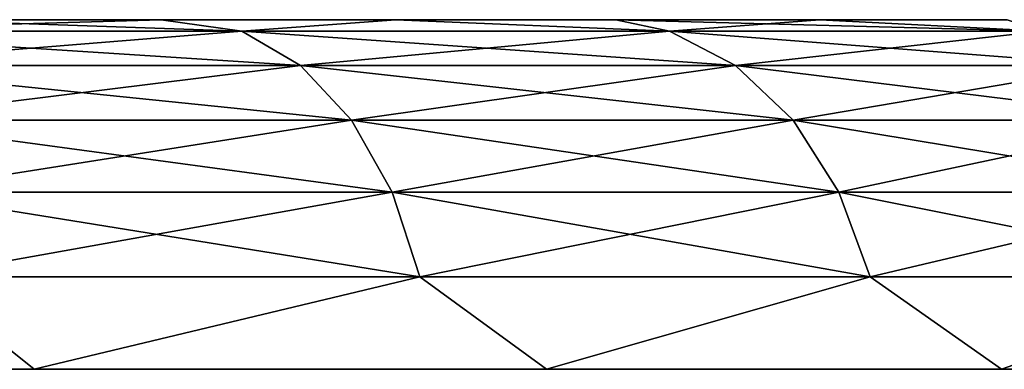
# Model space of a CAD drawing. Header units: millimetres. Extents: x -112 to 112, y -55 to 40.
# Tile 124 of 171: x 1.618 to 2.133, y 34.817 to 35. Entities that reach past the tile are written whole.
import ezdxf

# ---------------------------------------------------------------- set-up
doc = ezdxf.new("R2010")
doc.units = ezdxf.units.MM
doc.header["$LTSCALE"] = 52.148148
doc.layers.add('55', color=7, linetype='CONTINUOUS')
doc.layers.add('57', color=7, linetype='CONTINUOUS')

msp = doc.modelspace()

# ---------------------------------------------------------------- linework, layer by layer
at = {"layer": '55', "linetype": 'Continuous'}
for points in [[(1.56238, 35, 19.71356), (1.69224, 35, 19.82012), (1.48577, 34.99397, 19.59749), (1.56238, 35, 19.71356)], [(1.48577, 34.99397, 19.59749), (1.69224, 35, 19.82012), (1.73439, 34.99397, 19.79228), (1.48577, 34.99397, 19.59749)], [(1.73439, 34.99397, 23.70772), (1.56239, 35, 23.78644), (1.48577, 34.99397, 23.90251), (1.73439, 34.99397, 23.70772)], [(1.69224, 35, 23.67988), (1.56239, 35, 23.78644), (1.73439, 34.99397, 23.70772), (1.69224, 35, 23.67988)], [(1.69224, 35, 19.82012), (1.81484, 35, 19.93494), (1.73439, 34.99397, 19.79228), (1.69224, 35, 19.82012)], [(1.81485, 35, 23.56506), (1.69224, 35, 23.67988), (1.73439, 34.99397, 23.70772), (1.81485, 35, 23.56506)], [(1.73439, 34.99397, 19.79228), (1.81484, 35, 19.93494), (1.95772, 34.99397, 20.01561), (1.73439, 34.99397, 19.79228)], [(1.95772, 34.99397, 23.48439), (1.81485, 35, 23.56506), (1.73439, 34.99397, 23.70772), (1.95772, 34.99397, 23.48439)], [(1.81484, 35, 19.93494), (1.92968, 35, 20.05753), (1.95772, 34.99397, 20.01561), (1.81484, 35, 19.93494)], [(1.92968, 35, 23.44247), (1.81485, 35, 23.56506), (1.95772, 34.99397, 23.48439), (1.92968, 35, 23.44247)], [(2.03625, 35, 23.31263), (1.92968, 35, 23.44247), (2.15251, 34.99397, 23.23577), (2.03625, 35, 23.31263)], [(2.15251, 34.99397, 23.23577), (1.92968, 35, 23.44247), (1.95772, 34.99397, 23.48439), (2.15251, 34.99397, 23.23577)], [(1.92968, 35, 20.05753), (2.03625, 35, 20.18737), (1.95772, 34.99397, 20.01561), (1.92968, 35, 20.05753)], [(1.95772, 34.99397, 20.01561), (2.03625, 35, 20.18737), (2.15251, 34.99397, 20.26423), (1.95772, 34.99397, 20.01561)], [(2.1341, 35, 23.1761), (2.03625, 35, 23.31263), (2.15251, 34.99397, 23.23577), (2.1341, 35, 23.1761)], [(2.03625, 35, 20.18737), (2.1341, 35, 20.3239), (2.15251, 34.99397, 20.26423), (2.03625, 35, 20.18737)], [(1.48577, 34.99397, 19.59749), (1.73439, 34.99397, 19.79228), (1.51192, 34.97611, 19.55961), (1.48577, 34.99397, 19.59749)], [(1.73439, 34.99397, 23.70772), (1.48577, 34.99397, 23.90251), (1.76492, 34.97611, 23.74218), (1.73439, 34.99397, 23.70772)], [(1.76492, 34.97611, 23.74218), (1.48577, 34.99397, 23.90251), (1.51192, 34.97611, 23.94039), (1.76492, 34.97611, 23.74218)], [(1.51192, 34.97611, 19.55961), (1.73439, 34.99397, 19.79228), (1.76492, 34.97611, 19.75782), (1.51192, 34.97611, 19.55961)], [(1.73439, 34.99397, 19.79228), (1.95772, 34.99397, 20.01561), (1.76492, 34.97611, 19.75782), (1.73439, 34.99397, 19.79228)], [(1.95772, 34.99397, 23.48439), (1.73439, 34.99397, 23.70772), (1.99218, 34.97611, 23.51492), (1.95772, 34.99397, 23.48439)], [(1.99218, 34.97611, 23.51492), (1.73439, 34.99397, 23.70772), (1.76492, 34.97611, 23.74218), (1.99218, 34.97611, 23.51492)], [(1.76492, 34.97611, 19.75782), (1.95772, 34.99397, 20.01561), (1.99218, 34.97611, 19.98508), (1.76492, 34.97611, 19.75782)], [(1.95772, 34.99397, 20.01561), (2.15251, 34.99397, 20.26423), (1.99218, 34.97611, 19.98508), (1.95772, 34.99397, 20.01561)], [(2.15251, 34.99397, 23.23577), (1.95772, 34.99397, 23.48439), (2.19039, 34.97611, 23.26192), (2.15251, 34.99397, 23.23577)], [(2.19039, 34.97611, 23.26192), (1.95772, 34.99397, 23.48439), (1.99218, 34.97611, 23.51492), (2.19039, 34.97611, 23.26192)], [(1.99218, 34.97611, 19.98508), (2.15251, 34.99397, 20.26423), (2.19039, 34.97611, 20.23808), (1.99218, 34.97611, 19.98508)], [(1.51192, 34.97611, 19.55961), (1.76492, 34.97611, 19.75782), (1.53479, 34.94752, 19.52648), (1.51192, 34.97611, 19.55961)], [(1.76492, 34.97611, 23.74218), (1.51192, 34.97611, 23.94039), (1.79161, 34.94752, 23.77231), (1.76492, 34.97611, 23.74218)], [(1.79161, 34.94752, 23.77231), (1.51192, 34.97611, 23.94039), (1.53479, 34.94752, 23.97352), (1.79161, 34.94752, 23.77231)], [(1.53479, 34.94752, 19.52648), (1.76492, 34.97611, 19.75782), (1.79161, 34.94752, 19.72769), (1.53479, 34.94752, 19.52648)], [(1.76492, 34.97611, 19.75782), (1.99218, 34.97611, 19.98508), (1.79161, 34.94752, 19.72769), (1.76492, 34.97611, 19.75782)], [(1.99218, 34.97611, 23.51492), (1.76492, 34.97611, 23.74218), (2.02231, 34.94752, 23.54161), (1.99218, 34.97611, 23.51492)], [(2.02231, 34.94752, 23.54161), (1.76492, 34.97611, 23.74218), (1.79161, 34.94752, 23.77231), (2.02231, 34.94752, 23.54161)], [(1.79161, 34.94752, 19.72769), (1.99218, 34.97611, 19.98508), (2.02231, 34.94752, 19.95839), (1.79161, 34.94752, 19.72769)], [(1.99218, 34.97611, 19.98508), (2.19039, 34.97611, 20.23808), (2.02231, 34.94752, 19.95839), (1.99218, 34.97611, 19.98508)], [(2.19039, 34.97611, 23.26192), (1.99218, 34.97611, 23.51492), (2.22352, 34.94752, 23.28479), (2.19039, 34.97611, 23.26192)], [(2.22352, 34.94752, 23.28479), (1.99218, 34.97611, 23.51492), (2.02231, 34.94752, 23.54161), (2.22352, 34.94752, 23.28479)], [(2.02231, 34.94752, 19.95839), (2.19039, 34.97611, 20.23808), (2.22352, 34.94752, 20.21521), (2.02231, 34.94752, 19.95839)], [(1.53479, 34.94752, 19.52648), (1.79161, 34.94752, 19.72769), (1.55298, 34.90994, 19.50012), (1.53479, 34.94752, 19.52648)], [(1.79161, 34.94752, 23.77231), (1.53479, 34.94752, 23.97352), (1.81285, 34.90994, 23.79628), (1.79161, 34.94752, 23.77231)], [(1.81285, 34.90994, 23.79628), (1.53479, 34.94752, 23.97352), (1.55298, 34.90994, 23.99988), (1.81285, 34.90994, 23.79628)], [(1.55298, 34.90994, 19.50012), (1.79161, 34.94752, 19.72769), (1.81285, 34.90994, 19.70372), (1.55298, 34.90994, 19.50012)], [(1.79161, 34.94752, 19.72769), (2.02231, 34.94752, 19.95839), (1.81285, 34.90994, 19.70372), (1.79161, 34.94752, 19.72769)], [(2.02231, 34.94752, 23.54161), (1.79161, 34.94752, 23.77231), (2.04628, 34.90994, 23.56285), (2.02231, 34.94752, 23.54161)], [(2.04628, 34.90994, 23.56285), (1.79161, 34.94752, 23.77231), (1.81285, 34.90994, 23.79628), (2.04628, 34.90994, 23.56285)], [(1.81285, 34.90994, 19.70372), (2.02231, 34.94752, 19.95839), (2.04628, 34.90994, 19.93715), (1.81285, 34.90994, 19.70372)], [(2.02231, 34.94752, 19.95839), (2.22352, 34.94752, 20.21521), (2.04628, 34.90994, 19.93715), (2.02231, 34.94752, 19.95839)], [(2.22352, 34.94752, 23.28479), (2.02231, 34.94752, 23.54161), (2.24988, 34.90994, 23.30298), (2.22352, 34.94752, 23.28479)], [(2.24988, 34.90994, 23.30298), (2.02231, 34.94752, 23.54161), (2.04628, 34.90994, 23.56285), (2.24988, 34.90994, 23.30298)], [(2.04628, 34.90994, 19.93715), (2.22352, 34.94752, 20.21521), (2.24988, 34.90994, 20.19702), (2.04628, 34.90994, 19.93715)], [(1.81285, 34.90994, 23.79628), (1.55298, 34.90994, 23.99988), (1.82733, 34.86566, 23.81263), (1.81285, 34.90994, 23.79628)], [(1.82733, 34.86566, 23.81263), (1.55298, 34.90994, 23.99988), (1.56539, 34.86566, 24.01785), (1.82733, 34.86566, 23.81263)], [(1.55298, 34.90994, 19.50012), (1.81285, 34.90994, 19.70372), (1.56539, 34.86566, 19.48215), (1.55298, 34.90994, 19.50012)], [(1.56539, 34.86566, 19.48215), (1.81285, 34.90994, 19.70372), (1.82733, 34.86566, 19.68737), (1.56539, 34.86566, 19.48215)], [(2.06263, 34.86566, 23.57733), (1.81285, 34.90994, 23.79628), (1.82733, 34.86566, 23.81263), (2.06263, 34.86566, 23.57733)], [(2.04628, 34.90994, 23.56285), (1.81285, 34.90994, 23.79628), (2.06263, 34.86566, 23.57733), (2.04628, 34.90994, 23.56285)], [(1.81285, 34.90994, 19.70372), (2.04628, 34.90994, 19.93715), (1.82733, 34.86566, 19.68737), (1.81285, 34.90994, 19.70372)], [(1.82733, 34.86566, 19.68737), (2.04628, 34.90994, 19.93715), (2.06263, 34.86566, 19.92267), (1.82733, 34.86566, 19.68737)], [(2.26785, 34.86566, 23.31539), (2.04628, 34.90994, 23.56285), (2.06263, 34.86566, 23.57733), (2.26785, 34.86566, 23.31539)], [(2.24988, 34.90994, 23.30298), (2.04628, 34.90994, 23.56285), (2.26785, 34.86566, 23.31539), (2.24988, 34.90994, 23.30298)], [(2.04628, 34.90994, 19.93715), (2.24988, 34.90994, 20.19702), (2.06263, 34.86566, 19.92267), (2.04628, 34.90994, 19.93715)], [(2.06263, 34.86566, 19.92267), (2.24988, 34.90994, 20.19702), (2.26785, 34.86566, 20.18461), (2.06263, 34.86566, 19.92267)], [(1.6258, 34.81743, 23.98772), (1.56539, 34.86566, 24.01785), (1.33252, 34.81743, 24.17384), (1.6258, 34.81743, 23.98772)], [(1.33252, 34.81743, 19.32616), (1.56539, 34.86566, 19.48215), (1.6258, 34.81743, 19.51228), (1.33252, 34.81743, 19.32616)], [(1.56539, 34.86566, 19.48215), (1.82733, 34.86566, 19.68737), (1.6258, 34.81743, 19.51228), (1.56539, 34.86566, 19.48215)], [(1.82733, 34.86566, 23.81263), (1.56539, 34.86566, 24.01785), (1.6258, 34.81743, 23.98772), (1.82733, 34.86566, 23.81263)], [(1.6258, 34.81743, 19.51228), (1.82733, 34.86566, 19.68737), (1.89344, 34.81743, 19.73369), (1.6258, 34.81743, 19.51228)], [(1.89344, 34.81743, 23.76631), (1.82733, 34.86566, 23.81263), (1.6258, 34.81743, 23.98772), (1.89344, 34.81743, 23.76631)], [(1.82733, 34.86566, 19.68737), (2.06263, 34.86566, 19.92267), (1.89344, 34.81743, 19.73369), (1.82733, 34.86566, 19.68737)], [(2.06263, 34.86566, 23.57733), (1.82733, 34.86566, 23.81263), (1.89344, 34.81743, 23.76631), (2.06263, 34.86566, 23.57733)], [(1.89344, 34.81743, 19.73369), (2.06263, 34.86566, 19.92267), (2.13122, 34.81743, 19.9869), (1.89344, 34.81743, 19.73369)], [(2.13122, 34.81743, 23.5131), (2.06263, 34.86566, 23.57733), (1.89344, 34.81743, 23.76631), (2.13122, 34.81743, 23.5131)], [(2.06263, 34.86566, 19.92267), (2.26785, 34.86566, 20.18461), (2.13122, 34.81743, 19.9869), (2.06263, 34.86566, 19.92267)], [(2.26785, 34.86566, 23.31539), (2.06263, 34.86566, 23.57733), (2.13122, 34.81743, 23.5131), (2.26785, 34.86566, 23.31539)], [(2.13122, 34.81743, 19.9869), (2.26785, 34.86566, 20.18461), (2.33539, 34.81743, 20.26792), (2.13122, 34.81743, 19.9869)], [(2.33539, 34.81743, 23.23208), (2.26785, 34.86566, 23.31539), (2.13122, 34.81743, 23.5131), (2.33539, 34.81743, 23.23208)]]:
    msp.add_3dface(points, dxfattribs=at)
at = {"layer": '57', "linetype": 'Continuous'}
for points in [[(1.56238, 35, -23.78644), (1.69224, 35, -23.67988), (1.48577, 34.99397, -23.90251), (1.56238, 35, -23.78644)], [(1.48577, 34.99397, -23.90251), (1.69224, 35, -23.67988), (1.73439, 34.99397, -23.70772), (1.48577, 34.99397, -23.90251)], [(1.73439, 34.99397, -19.79228), (1.56239, 35, -19.71356), (1.48577, 34.99397, -19.59749), (1.73439, 34.99397, -19.79228)], [(1.69224, 35, -19.82012), (1.56239, 35, -19.71356), (1.73439, 34.99397, -19.79228), (1.69224, 35, -19.82012)], [(1.69224, 35, -23.67988), (1.81484, 35, -23.56506), (1.73439, 34.99397, -23.70772), (1.69224, 35, -23.67988)], [(1.81485, 35, -19.93494), (1.69224, 35, -19.82012), (1.73439, 34.99397, -19.79228), (1.81485, 35, -19.93494)], [(1.73439, 34.99397, -23.70772), (1.81484, 35, -23.56506), (1.95772, 34.99397, -23.48439), (1.73439, 34.99397, -23.70772)], [(1.95772, 34.99397, -20.01561), (1.81485, 35, -19.93494), (1.73439, 34.99397, -19.79228), (1.95772, 34.99397, -20.01561)], [(1.81484, 35, -23.56506), (1.92968, 35, -23.44247), (1.95772, 34.99397, -23.48439), (1.81484, 35, -23.56506)], [(1.92968, 35, -20.05753), (1.81485, 35, -19.93494), (1.95772, 34.99397, -20.01561), (1.92968, 35, -20.05753)], [(2.03625, 35, -20.18737), (1.92968, 35, -20.05753), (2.15251, 34.99397, -20.26423), (2.03625, 35, -20.18737)], [(2.15251, 34.99397, -20.26423), (1.92968, 35, -20.05753), (1.95772, 34.99397, -20.01561), (2.15251, 34.99397, -20.26423)], [(1.92968, 35, -23.44247), (2.03625, 35, -23.31263), (1.95772, 34.99397, -23.48439), (1.92968, 35, -23.44247)], [(1.95772, 34.99397, -23.48439), (2.03625, 35, -23.31263), (2.15251, 34.99397, -23.23577), (1.95772, 34.99397, -23.48439)], [(2.1341, 35, -20.3239), (2.03625, 35, -20.18737), (2.15251, 34.99397, -20.26423), (2.1341, 35, -20.3239)], [(2.03625, 35, -23.31263), (2.1341, 35, -23.1761), (2.15251, 34.99397, -23.23577), (2.03625, 35, -23.31263)], [(1.48577, 34.99397, -23.90251), (1.73439, 34.99397, -23.70772), (1.51192, 34.97611, -23.94039), (1.48577, 34.99397, -23.90251)], [(1.76492, 34.97611, -19.75782), (1.48577, 34.99397, -19.59749), (1.51192, 34.97611, -19.55961), (1.76492, 34.97611, -19.75782)], [(1.73439, 34.99397, -19.79228), (1.48577, 34.99397, -19.59749), (1.76492, 34.97611, -19.75782), (1.73439, 34.99397, -19.79228)], [(1.51192, 34.97611, -23.94039), (1.73439, 34.99397, -23.70772), (1.76492, 34.97611, -23.74218), (1.51192, 34.97611, -23.94039)], [(1.73439, 34.99397, -23.70772), (1.95772, 34.99397, -23.48439), (1.76492, 34.97611, -23.74218), (1.73439, 34.99397, -23.70772)], [(1.99218, 34.97611, -19.98508), (1.73439, 34.99397, -19.79228), (1.76492, 34.97611, -19.75782), (1.99218, 34.97611, -19.98508)], [(1.95772, 34.99397, -20.01561), (1.73439, 34.99397, -19.79228), (1.99218, 34.97611, -19.98508), (1.95772, 34.99397, -20.01561)], [(1.76492, 34.97611, -23.74218), (1.95772, 34.99397, -23.48439), (1.99218, 34.97611, -23.51492), (1.76492, 34.97611, -23.74218)], [(1.95772, 34.99397, -23.48439), (2.15251, 34.99397, -23.23577), (1.99218, 34.97611, -23.51492), (1.95772, 34.99397, -23.48439)], [(2.19039, 34.97611, -20.23808), (1.95772, 34.99397, -20.01561), (1.99218, 34.97611, -19.98508), (2.19039, 34.97611, -20.23808)], [(2.15251, 34.99397, -20.26423), (1.95772, 34.99397, -20.01561), (2.19039, 34.97611, -20.23808), (2.15251, 34.99397, -20.26423)], [(1.99218, 34.97611, -23.51492), (2.15251, 34.99397, -23.23577), (2.19039, 34.97611, -23.26192), (1.99218, 34.97611, -23.51492)], [(1.79161, 34.94752, -19.72769), (1.51192, 34.97611, -19.55961), (1.53479, 34.94752, -19.52648), (1.79161, 34.94752, -19.72769)], [(1.76492, 34.97611, -19.75782), (1.51192, 34.97611, -19.55961), (1.79161, 34.94752, -19.72769), (1.76492, 34.97611, -19.75782)], [(1.51192, 34.97611, -23.94039), (1.76492, 34.97611, -23.74218), (1.53479, 34.94752, -23.97352), (1.51192, 34.97611, -23.94039)], [(1.53479, 34.94752, -23.97352), (1.76492, 34.97611, -23.74218), (1.79161, 34.94752, -23.77231), (1.53479, 34.94752, -23.97352)], [(2.02231, 34.94752, -19.95839), (1.76492, 34.97611, -19.75782), (1.79161, 34.94752, -19.72769), (2.02231, 34.94752, -19.95839)], [(1.99218, 34.97611, -19.98508), (1.76492, 34.97611, -19.75782), (2.02231, 34.94752, -19.95839), (1.99218, 34.97611, -19.98508)], [(1.76492, 34.97611, -23.74218), (1.99218, 34.97611, -23.51492), (1.79161, 34.94752, -23.77231), (1.76492, 34.97611, -23.74218)], [(1.79161, 34.94752, -23.77231), (1.99218, 34.97611, -23.51492), (2.02231, 34.94752, -23.54161), (1.79161, 34.94752, -23.77231)], [(2.19039, 34.97611, -20.23808), (1.99218, 34.97611, -19.98508), (2.22352, 34.94752, -20.21521), (2.19039, 34.97611, -20.23808)], [(2.22352, 34.94752, -20.21521), (1.99218, 34.97611, -19.98508), (2.02231, 34.94752, -19.95839), (2.22352, 34.94752, -20.21521)], [(1.99218, 34.97611, -23.51492), (2.19039, 34.97611, -23.26192), (2.02231, 34.94752, -23.54161), (1.99218, 34.97611, -23.51492)], [(2.02231, 34.94752, -23.54161), (2.19039, 34.97611, -23.26192), (2.22352, 34.94752, -23.28479), (2.02231, 34.94752, -23.54161)], [(1.81285, 34.90994, -19.70372), (1.53479, 34.94752, -19.52648), (1.55298, 34.90994, -19.50012), (1.81285, 34.90994, -19.70372)], [(1.79161, 34.94752, -19.72769), (1.53479, 34.94752, -19.52648), (1.81285, 34.90994, -19.70372), (1.79161, 34.94752, -19.72769)], [(1.53479, 34.94752, -23.97352), (1.79161, 34.94752, -23.77231), (1.55298, 34.90994, -23.99988), (1.53479, 34.94752, -23.97352)], [(1.55298, 34.90994, -23.99988), (1.79161, 34.94752, -23.77231), (1.81285, 34.90994, -23.79628), (1.55298, 34.90994, -23.99988)], [(2.04628, 34.90994, -19.93715), (1.79161, 34.94752, -19.72769), (1.81285, 34.90994, -19.70372), (2.04628, 34.90994, -19.93715)], [(1.79161, 34.94752, -23.77231), (2.02231, 34.94752, -23.54161), (1.81285, 34.90994, -23.79628), (1.79161, 34.94752, -23.77231)], [(2.02231, 34.94752, -19.95839), (1.79161, 34.94752, -19.72769), (2.04628, 34.90994, -19.93715), (2.02231, 34.94752, -19.95839)], [(1.81285, 34.90994, -23.79628), (2.02231, 34.94752, -23.54161), (2.04628, 34.90994, -23.56285), (1.81285, 34.90994, -23.79628)], [(2.24988, 34.90994, -20.19702), (2.02231, 34.94752, -19.95839), (2.04628, 34.90994, -19.93715), (2.24988, 34.90994, -20.19702)], [(2.02231, 34.94752, -23.54161), (2.22352, 34.94752, -23.28479), (2.04628, 34.90994, -23.56285), (2.02231, 34.94752, -23.54161)], [(2.22352, 34.94752, -20.21521), (2.02231, 34.94752, -19.95839), (2.24988, 34.90994, -20.19702), (2.22352, 34.94752, -20.21521)], [(2.04628, 34.90994, -23.56285), (2.22352, 34.94752, -23.28479), (2.24988, 34.90994, -23.30298), (2.04628, 34.90994, -23.56285)], [(1.82733, 34.86566, -19.68737), (1.55298, 34.90994, -19.50012), (1.56539, 34.86566, -19.48215), (1.82733, 34.86566, -19.68737)], [(1.81285, 34.90994, -19.70372), (1.55298, 34.90994, -19.50012), (1.82733, 34.86566, -19.68737), (1.81285, 34.90994, -19.70372)], [(1.55298, 34.90994, -23.99988), (1.81285, 34.90994, -23.79628), (1.56539, 34.86566, -24.01785), (1.55298, 34.90994, -23.99988)], [(1.56539, 34.86566, -24.01785), (1.81285, 34.90994, -23.79628), (1.82733, 34.86566, -23.81263), (1.56539, 34.86566, -24.01785)], [(2.06263, 34.86566, -19.92267), (1.81285, 34.90994, -19.70372), (1.82733, 34.86566, -19.68737), (2.06263, 34.86566, -19.92267)], [(2.04628, 34.90994, -19.93715), (1.81285, 34.90994, -19.70372), (2.06263, 34.86566, -19.92267), (2.04628, 34.90994, -19.93715)], [(1.81285, 34.90994, -23.79628), (2.04628, 34.90994, -23.56285), (1.82733, 34.86566, -23.81263), (1.81285, 34.90994, -23.79628)], [(1.82733, 34.86566, -23.81263), (2.04628, 34.90994, -23.56285), (2.06263, 34.86566, -23.57733), (1.82733, 34.86566, -23.81263)], [(2.26785, 34.86566, -20.18461), (2.04628, 34.90994, -19.93715), (2.06263, 34.86566, -19.92267), (2.26785, 34.86566, -20.18461)], [(2.24988, 34.90994, -20.19702), (2.04628, 34.90994, -19.93715), (2.26785, 34.86566, -20.18461), (2.24988, 34.90994, -20.19702)], [(2.04628, 34.90994, -23.56285), (2.24988, 34.90994, -23.30298), (2.06263, 34.86566, -23.57733), (2.04628, 34.90994, -23.56285)], [(2.06263, 34.86566, -23.57733), (2.24988, 34.90994, -23.30298), (2.26785, 34.86566, -23.31539), (2.06263, 34.86566, -23.57733)], [(1.33252, 34.81743, -24.17384), (1.56539, 34.86566, -24.01785), (1.6258, 34.81743, -23.98772), (1.33252, 34.81743, -24.17384)], [(1.6258, 34.81743, -19.51228), (1.56539, 34.86566, -19.48215), (1.33252, 34.81743, -19.32616), (1.6258, 34.81743, -19.51228)], [(1.56539, 34.86566, -24.01785), (1.82733, 34.86566, -23.81263), (1.6258, 34.81743, -23.98772), (1.56539, 34.86566, -24.01785)], [(1.82733, 34.86566, -19.68737), (1.56539, 34.86566, -19.48215), (1.6258, 34.81743, -19.51228), (1.82733, 34.86566, -19.68737)], [(1.6258, 34.81743, -23.98772), (1.82733, 34.86566, -23.81263), (1.89344, 34.81743, -23.76631), (1.6258, 34.81743, -23.98772)], [(1.89344, 34.81743, -19.73369), (1.82733, 34.86566, -19.68737), (1.6258, 34.81743, -19.51228), (1.89344, 34.81743, -19.73369)], [(1.82733, 34.86566, -23.81263), (2.06263, 34.86566, -23.57733), (1.89344, 34.81743, -23.76631), (1.82733, 34.86566, -23.81263)], [(2.06263, 34.86566, -19.92267), (1.82733, 34.86566, -19.68737), (1.89344, 34.81743, -19.73369), (2.06263, 34.86566, -19.92267)], [(1.89344, 34.81743, -23.76631), (2.06263, 34.86566, -23.57733), (2.13122, 34.81743, -23.5131), (1.89344, 34.81743, -23.76631)], [(2.13122, 34.81743, -19.9869), (2.06263, 34.86566, -19.92267), (1.89344, 34.81743, -19.73369), (2.13122, 34.81743, -19.9869)], [(2.06263, 34.86566, -23.57733), (2.26785, 34.86566, -23.31539), (2.13122, 34.81743, -23.5131), (2.06263, 34.86566, -23.57733)], [(2.26785, 34.86566, -20.18461), (2.06263, 34.86566, -19.92267), (2.13122, 34.81743, -19.9869), (2.26785, 34.86566, -20.18461)], [(2.13122, 34.81743, -23.5131), (2.26785, 34.86566, -23.31539), (2.33539, 34.81743, -23.23208), (2.13122, 34.81743, -23.5131)], [(2.33539, 34.81743, -20.26792), (2.26785, 34.86566, -20.18461), (2.13122, 34.81743, -19.9869), (2.33539, 34.81743, -20.26792)]]:
    msp.add_3dface(points, dxfattribs=at)

doc.saveas('drawing.dxf')
